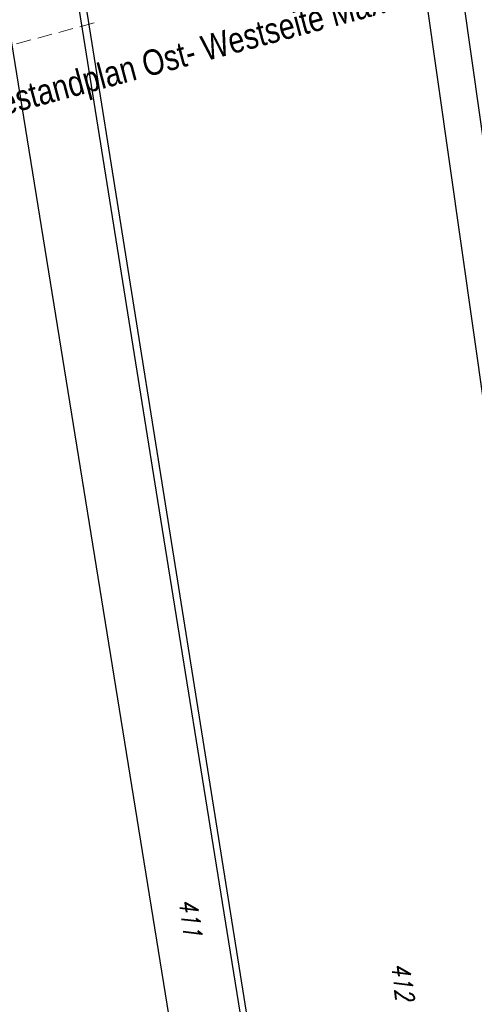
# Model space of a CAD drawing. Extents: x 446577 to 447216, y 443659 to 444842.
# Tile 125 of 177: x 447013 to 447075, y 444134 to 444269. Entities that reach past the tile are written whole.
import ezdxf

# ---------------------------------------------------------------- set-up
doc = ezdxf.new("R2010")
doc.units = 0
doc.header["$LTSCALE"] = 2
doc.header["$MEASUREMENT"] = 0
doc.linetypes.add('AUSGEZOGEN', pattern=[0])
doc.linetypes.add('LINE_LT_1', pattern=[1.5, 1, -0.5])
doc.layers.get('0').update_dxf_attribs({"linetype": 'AUSGEZOGEN'})
for name, color, linetype in [('204-FLSTNR', 8, 'AUSGEZOGEN'), ('204-GRENZL', 8, 'AUSGEZOGEN'), ('FBRTOP', 250, 'AUSGEZOGEN'), ('MULDE', 250, 'AUSGEZOGEN'), ('neu', 7, 'CONTINUOUS'), ('Planeinteilung', 250, 'CONTINUOUS'), ('RAHMEN', 7, 'AUSGEZOGEN'), ('STRASSE', 250, 'AUSGEZOGEN'), ('STROMLTG', 4, 'AUSGEZOGEN')]:
    doc.layers.add(name, color=color, linetype=linetype)
doc.styles.add('12', font='arial.ttf', dxfattribs={"width": 0.8, "height": 1})
doc.styles.add('ROMANS', font='romans.shx', dxfattribs={"width": 0.8})

# ---------------------------------------------------------------- blocks, each defined once
blk = doc.blocks.new('1135420')
blk.add_line((1135, 420), (0, 420))
at = {"layer": 'RAHMEN'}
blk.add_line((950, 415), (25, 415), dxfattribs=at)

msp = doc.modelspace()

# ---------------------------------------------------------------- linework, layer by layer
at = {"layer": '204-GRENZL'}
for p, q in [((447004.7, 444309.99), (447034.76, 444124.24)), ((447020.55, 444280.48), (447045.21, 444125.78))]:
    msp.add_line(p, q, dxfattribs=at)
at = {"layer": 'FBRTOP', "color": 0, "const_width": 0.5}
for points in [[(446961.49, 443888.6, 0.000002), (446973.88, 443853.21, 0.000002), (446986.27, 443817.81, 0.000004), (446998.66, 443782.42, -0.000006), (447011.04, 443747.02, -0.000001), (447016.03, 443732.77, 0.000003)], [(446987.92, 443897.85, 0.000002), (447000.31, 443862.45, 0.000002), (447012.7, 443827.06, 0.000004), (447025.09, 443791.67, -0.000006), (447037.47, 443756.27, 0), (447039.08, 443751.67, 0.000003)], [(446839.93, 444441.17, -0.000011), (446846.01, 444397.88, 0.000067)], [(446954.89, 443992.23, 0.000003), (446959.02, 443980.44, -0.000018)], [(446928.46, 443982.99, 0.000003), (446932.59, 443971.19, -0.000018)]]:
    msp.add_lwpolyline(points, format="xyb", dxfattribs=at)
at = {"layer": 'FBRTOP', "color": 0}
msp.add_lwpolyline([(446906.28, 444163.06, 0.003557), (446913.22, 444136.34, 0.004717), (446918.78, 444116.27, 0.000024), (446923.21, 444100.88, 0.003676), (446923.24, 444100.78, 0.000171), (446925.25, 444094.15, 0.000048), (446932.44, 444070.52, 0.000065), (446938.91, 444049.29, 0.003486), (446939.03, 444048.9, 0.003745), (446939.22, 444048.32, 0.000068), (446950.07, 444016.11, 0.000011), (446956.46, 443997.14, 0.001698), (446956.5, 443997.02, 0.000349), (446956.71, 443996.41, 0.000013), (446962.54, 443979.58, 0.000005), (446967.37, 443965.64, 0.00002), (446968.62, 443962.01, 0.001124), (446976.57, 443939.23, -0.000442), (446996.83, 443881.39), (447012.74, 443835.84, 0.000388), (447024.09, 443803.43, 0.00025), (447041.74, 443753.21)], format="xyb", dxfattribs=at)
at = {"layer": 'MULDE'}
msp.add_lwpolyline([(446851.28, 444492.92, -0.000016), (446856.91, 444452.68, 0.000072)], format="xyb", dxfattribs=at)
at = {"layer": 'neu', "color": 12, "linetype": 'LINE_LT_1', "lineweight": 9, "true_color": 0xc40000}
msp.add_line((446682.35, 444176.56), (447023.9, 444268.32), dxfattribs=at)
at = {"layer": 'STRASSE'}
for points in [[(447043.66, 443874.32, 0.00065), (447041.18, 443881.43, 0.001872), (447040.3, 443883.9, 0.056151), (447039.64, 443885.25, 0.027107), (447037.82, 443887.77, 0.023122), (447036.13, 443889.69, 0.039357), (447035, 443890.68, 0.016729), (447033.46, 443891.76, 0.021771), (447032.21, 443892.49, 0.00424), (447031.26, 443892.99, 0.001159), (447027.74, 443894.78, 0.012233), (447021.58, 443897.7, -0.012648), (447015.63, 443900.54, -0.04443), (447012.54, 443902.47, -0.040823), (447009.57, 443905.11, -0.048131), (447006.93, 443908.49, -0.056635), (447005.32, 443911.77, -0.000988), (447002.38, 443920.09, -0.000382), (446994.84, 443941.6, -0.000001), (446989.04, 443958.2, -0.000032)], [(447068.93, 443945.91, 0.000002), (447074.53, 443910.77, 0.000014)], [(447049.19, 444050.77, 0.000203), (447055.06, 444013.85, 0.000415), (447057.96, 443995.78, 0.000007), (447066.42, 443943.31, -0.000072), (447067.23, 443938.23, -0.000506), (447069.9, 443921.57, 0.000383), (447073.41, 443899.55, 0.002551), (447074.2, 443894.78, 0.000503), (447078.36, 443870.59, 0.006787)]]:
    msp.add_lwpolyline(points, format="xyb", dxfattribs=at)
at = {"layer": 'STROMLTG', "flags": 128}
msp.add_lwpolyline([(446929.77, 444832.88), (446934.14, 444805.09), (446945.33, 444738.47), (446956.23, 444671.34), (446980.01, 444524.32), (446991.27, 444454.92), (447002.23, 444387.19), (447010.9, 444333.7), (447021.63, 444267.3), (447032, 444202.63), (447041.73, 444142.09), (447053.14, 444071.54), (447063.14, 444009.46)], dxfattribs=at)

# ---------------------------------------------------------------- block references
at = {"layer": 'Planeinteilung', "linetype": 'Continuous', "rotation": 278.0670990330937}
msp.add_blockref('1135420', (446577.28, 444782.92), dxfattribs=at)

# ---------------------------------------------------------------- texts
at = {"layer": '204-FLSTNR', "style": 'ROMANS', "oblique": 15, "width": 0.8}
for s, p in [('411', (447034.89, 444147.82)), ('412', (447064.04, 444139.05))]:
    msp.add_text(s, height=2.5, rotation=278.0671, dxfattribs=at).set_placement(p)
at = {"layer": 'neu', "color": 12, "true_color": 0xc40000, "insert": (446975.31, 444249.52), "char_height": 3.5, "attachment_point": 1, "rotation": 15.0383, "line_spacing_factor": 0.959981, "style": '12'}
msp.add_mtext('gültige Pläne Kanalbestandplan Ost- Westseite Max Bögl', dxfattribs=at)

doc.saveas('drawing.dxf')
